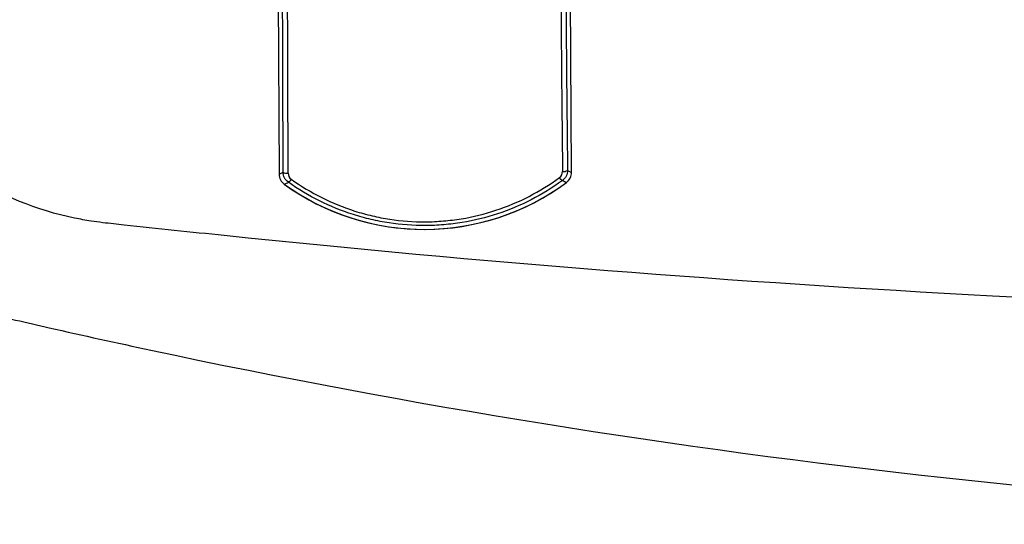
# Model space of a CAD drawing. Header units: millimetres. Extents: x -117 to 444, y -157 to 472.
# Tile 64 of 160: x 172 to 192, y 108 to 118. Entities that reach past the tile are written whole.
import ezdxf

# ---------------------------------------------------------------- set-up
doc = ezdxf.new("R2010")
doc.units = ezdxf.units.MM

msp = doc.modelspace()

# ---------------------------------------------------------------- linework, layer by layer
at = {"color": 7, "linetype": 'Continuous', "lineweight": 25}
for p, q in [((177.136, 119.228), (177.163, 114.792)), ((183.015, 114.828), (182.987, 119.264)), ((177.163, 114.792), (177.243, 114.834)), ((182.934, 114.868), (183.015, 114.828))]:
    msp.add_line(p, q, dxfattribs=at)
for centre, radius, start, end in [((177.413, 114.794), 0.25, 180.3613, 234.2166), ((177.32, 114.946), 0.136, 235.8407, 279.9404), ((182.912, 114.804), 0.161, 210.1146, 239.9471), ((182.856, 114.98), 0.136, 260.7636, 304.8633), ((182.765, 114.827), 0.25, 306.4874, 0.3427), ((167.339, 134.921), 22.624, 296.0283, 296.2571), ((180.066, 118.476), 4.789, 234.226, 306.478), ((180.066, 118.476), 4.789, 234.226, 270), ((177.266, 114.769), 0.161, 300.7569, 330.5894), ((180.066, 118.476), 4.789, 270, 306.478), ((192.621, 135.141), 22.696, 244.4473, 244.6753)]:
    msp.add_arc(centre, radius, start, end, dxfattribs=at)
for centre, major_axis, ratio, start_param, end_param in [((176.544, 123.231), (-0.234, 38.024), 0.017455, 4.489595, 4.623871), ((176.644, 123.232), (-0.234, 38.124), 0.017409, 4.489595, 4.623871), ((183.43, 123.274), (-0.234, 38.124), 0.017409, 1.659314, 1.79359), ((183.53, 123.274), (-0.234, 38.024), 0.017455, 1.659314, 1.79359)]:
    msp.add_ellipse(centre, major_axis=major_axis, ratio=ratio, start_param=start_param, end_param=end_param, dxfattribs=at)
for points, knots in [([(173.637, 113.821), (173.557, 113.831), (173.367, 113.857), (172.414, 114.026), (170.978, 114.617), (169.776, 115.691), (169.267, 116.363), (169.166, 116.509)], [0.89562813, 0.89562813, 0.89562813, 0.89562813, 0.8984375, 0.90234375, 0.9296875, 0.953125, 0.95929398, 0.95929398, 0.95929398, 0.95929398]), ([(177.406, 114.69), (177.796, 114.412), (178.22, 114.2), (178.793, 114.018), (178.909, 113.986), (179.142, 113.931), (179.26, 113.909), (179.613, 113.855), (179.851, 113.837), (180.211, 113.839), (180.332, 113.845), (180.572, 113.865), (180.691, 113.88), (181.044, 113.938), (181.275, 113.994), (181.73, 114.144), (181.953, 114.238), (182.377, 114.456), (182.58, 114.581), (182.773, 114.723)], [0, 0, 0, 0, 0.25, 0.25, 0.3125, 0.3125, 0.375, 0.375, 0.5, 0.5, 0.5625, 0.5625, 0.625, 0.625, 0.75, 0.75, 0.875, 0.875, 1, 1, 1, 1]), ([(182.832, 114.664), (182.634, 114.52), (182.426, 114.393), (181.993, 114.17), (181.765, 114.075), (181.301, 113.922), (181.065, 113.864), (180.704, 113.805), (180.583, 113.79), (180.338, 113.77), (180.214, 113.764), (179.846, 113.762), (179.603, 113.78), (179.242, 113.835), (179.123, 113.858), (178.884, 113.913), (178.765, 113.946), (178.181, 114.131), (177.747, 114.347), (177.348, 114.631)], [0, 0, 0, 0, 0.125, 0.125, 0.25, 0.25, 0.375, 0.375, 0.4375, 0.4375, 0.5, 0.5, 0.625, 0.625, 0.6875, 0.6875, 0.75, 0.75, 1, 1, 1, 1]), ([(241.658, 113.82), (241.52, 113.803), (240.706, 113.718), (235.182, 113.125), (224.844, 112.292), (214.313, 111.948), (207.583, 111.92), (201.306, 111.949), (190.758, 112.277), (180.508, 113.081), (174.589, 113.719), (173.778, 113.804), (173.637, 113.821)], [0.1045321, 0.1045321, 0.1045321, 0.1045321, 0.109375, 0.1328125, 0.296875, 0.46875, 0.4988812, 0.53125, 0.6875, 0.8671875, 0.890625, 0.8956281, 0.8956281, 0.8956281, 0.8956281]), ([(171.673, 111.923), (171.744, 111.906), (172.04, 111.839), (173.012, 111.615), (179.107, 110.275), (189.669, 108.565), (200.889, 107.841), (207.579, 107.778), (214.739, 107.84), (225.798, 108.582), (236.538, 110.355), (242.229, 111.604), (243.222, 111.83), (243.535, 111.904), (243.621, 111.925)], [0.098562, 0.098562, 0.098562, 0.098562, 0.1010315, 0.108844, 0.1322815, 0.311969, 0.468219, 0.5005877, 0.530719, 0.702594, 0.8666565, 0.890094, 0.8979065, 0.900907, 0.900907, 0.900907, 0.900907])]:
    msp.add_open_spline(points, degree=3, knots=knots, dxfattribs=at)
for points in [[(177.348, 114.631), (177.283, 114.677), (177.243, 114.754), (177.243, 114.834)], [(177.343, 114.812), (177.343, 114.764), (177.366, 114.718), (177.406, 114.69)], [(182.773, 114.723), (182.812, 114.752), (182.835, 114.798), (182.834, 114.846)], [(182.934, 114.868), (182.935, 114.789), (182.896, 114.711), (182.832, 114.664)]]:
    msp.add_open_spline(points, degree=3, dxfattribs=at)

doc.saveas('drawing.dxf')
